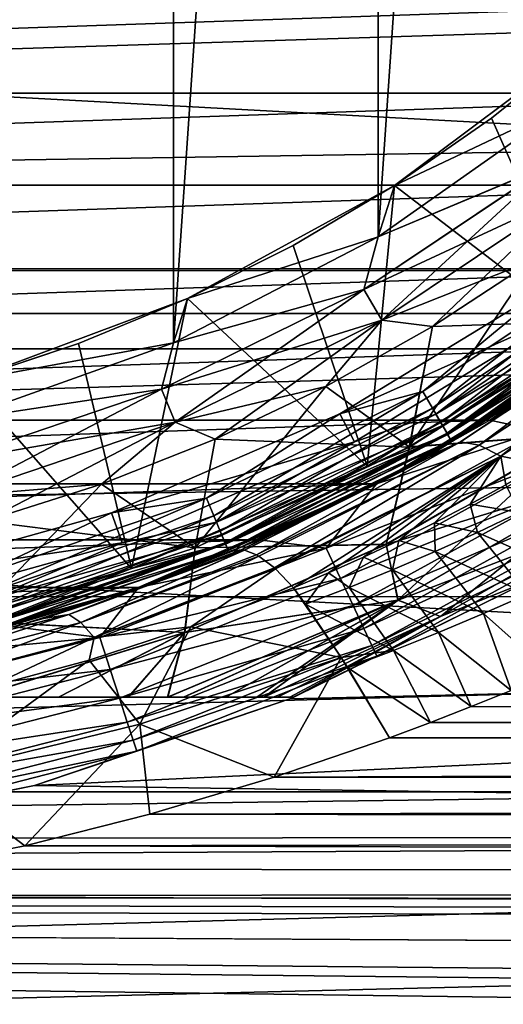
# Model space of a CAD drawing. Header units: metres. Extents: x -139 to 106, y -189 to 40.
# Tile 77 of 256: x -73.23 to -70.18, y -13.94 to -7.72. Entities that reach past the tile are written whole.
import ezdxf

# ---------------------------------------------------------------- set-up
doc = ezdxf.new("R2010")
doc.units = ezdxf.units.M
doc.layers.add('solid_153_ABGANG1_SW0003', color=7, linetype='CONTINUOUS')

msp = doc.modelspace()

# ---------------------------------------------------------------- linework, layer by layer
at = {"layer": 'solid_153_ABGANG1_SW0003'}
for points in [[(-73.627266, 10.250825, 28.537949), (-72.257805, 9.764004, 28.537949), (-73.627258, -10.250823, 28.537949)], [(-72.257805, 9.764004, 28.537949), (-72.257797, -9.764001, 28.537949), (-73.627258, -10.250823, 28.537949)], [(-72.257805, 9.764004, 28.537949), (-70.967674, 9.095349, 28.537949), (-72.257797, -9.764001, 28.537949)], [(-70.967674, 9.095349, 28.537949), (-70.967667, -9.095345, 28.537949), (-72.257797, -9.764001, 28.537949)], [(-70.967674, 9.095349, 28.537949), (-69.780777, 8.257363, 28.537949), (-70.967667, -9.095345, 28.537949)], [(-69.780777, 8.257363, 28.537949), (-69.780769, -8.257359, 28.537949), (-70.967667, -9.095345, 28.537949)], [(-48.0704, -9.579028, -5.962051), (-104.929604, -9.579028, -5.962051), (-105.798637, -6.449028, -5.962051)], [(-47.201366, -6.449028, -5.962051), (-48.0704, -9.579028, -5.962051), (-105.798637, -6.449028, -5.962051)], [(-47.66711, -7.094205, 94.762283), (-116.999969, -7.092096, 94.763084), (-116.999969, -9.294461, 93.771881)], [(-47.66711, -8.209536, 94.300179), (-47.66711, -7.094205, 94.762283), (-116.999969, -9.294461, 93.771881)], [(-85.81076, -7.570321, 28.037949), (-85.272263, -8.188251, 28.037949), (-67.189247, -7.570331, 28.037949)], [(-85.272263, -8.188251, 28.037949), (-67.727753, -8.188261, 28.037949), (-67.189247, -7.570331, 28.037949)], [(-70.863808, -8.77006, 44.537949), (-69.673065, -7.878678, 44.537949), (-70.863762, -8.770034, 45.037949)], [(-69.780785, -8.257372, 44.537949), (-69.673065, -7.878678, 44.537949), (-70.863808, -8.77006, 44.537949)], [(-69.673065, -7.878678, 44.537949), (-70.252617, -8.345709, 45.037949), (-70.863762, -8.770034, 45.037949)], [(-70.252617, -8.345709, 45.037949), (-69.672943, -7.878575, 45.037949), (-69.653618, -9.699132, 46.051201)], [(-69.673065, -7.878678, 44.537949), (-69.672943, -7.878575, 45.037949), (-70.252617, -8.345709, 45.037949)], [(-85.272263, -8.188251, 28.037949), (-84.692863, -8.76795, 28.037949), (-67.727753, -8.188261, 28.037949)], [(-84.692863, -8.76795, 28.037949), (-68.307144, -8.767959, 28.037949), (-67.727753, -8.188261, 28.037949)], [(-47.66711, -9.295583, 93.771294), (-47.66711, -8.209536, 94.300179), (-116.999969, -9.294461, 93.771881)], [(-70.967682, -9.095356, 44.537949), (-69.780785, -8.257372, 44.537949), (-70.863808, -8.77006, 44.537949)], [(-69.874031, -8.635127, 44.509071), (-69.780785, -8.257372, 44.537949), (-70.967682, -9.095356, 44.537949)], [(-69.874176, -8.634941, 28.566771), (-70.967667, -9.095345, 28.537949), (-69.780769, -8.257359, 28.537949)], [(-70.863762, -8.770034, 45.037949), (-70.252617, -8.345709, 45.037949), (-69.653618, -9.699132, 46.051201)], [(-71.057945, -9.425912, 28.566771), (-70.967667, -9.095345, 28.537949), (-69.874176, -8.634941, 28.566771)], [(-71.057945, -9.425912, 28.566771), (-69.874176, -8.634941, 28.566771), (-70.945427, -9.620803, 28.651798)], [(-71.057831, -9.426114, 44.509071), (-69.874031, -8.635127, 44.509071), (-70.967682, -9.095356, 44.537949)], [(-69.737053, -8.813648, 44.423988), (-69.874031, -8.635127, 44.509071), (-71.057831, -9.426114, 44.509071)], [(-69.874176, -8.634941, 28.566771), (-69.737183, -8.813478, 28.651798), (-70.945427, -9.620803, 28.651798)], [(-84.692863, -8.76795, 28.037949), (-84.075172, -9.306814, 28.037949), (-68.307144, -8.767959, 28.037949)], [(-84.075172, -9.306814, 28.037949), (-68.924843, -9.306823, 28.037949), (-68.307144, -8.767959, 28.037949)], [(-72.169289, -9.482908, 44.537949), (-70.863808, -8.77006, 44.537949), (-71.503807, -9.149793, 45.037949)], [(-70.967682, -9.095356, 44.537949), (-70.863808, -8.77006, 44.537949), (-72.169289, -9.482908, 44.537949)], [(-71.503807, -9.149793, 45.037949), (-70.863762, -8.770034, 45.037949), (-71.038086, -10.541042, 46.051201)], [(-70.863808, -8.77006, 44.537949), (-70.863762, -8.770034, 45.037949), (-71.503807, -9.149793, 45.037949)], [(-70.94532, -9.620988, 44.423988), (-69.737053, -8.813648, 44.423988), (-71.057831, -9.426114, 44.509071)], [(-70.863762, -8.770034, 45.037949), (-69.653618, -9.699132, 46.051201), (-71.038086, -10.541042, 46.051201)], [(-70.945427, -9.620803, 28.651798), (-69.737183, -8.813478, 28.651798), (-70.624969, -9.661084, 28.787949)], [(-70.94532, -9.620988, 44.423988), (-69.97937, -9.237635, 44.287949), (-69.737053, -8.813648, 44.423988)], [(-69.737183, -8.813478, 28.651798), (-69.97937, -9.237635, 28.787949), (-70.624969, -9.661084, 28.787949)], [(-72.257813, -9.764009, 44.537949), (-70.967682, -9.095356, 44.537949), (-72.169289, -9.482908, 44.537949)], [(-71.057831, -9.426114, 44.509071), (-70.967682, -9.095356, 44.537949), (-72.257813, -9.764009, 44.537949)], [(-71.057945, -9.425912, 28.566771), (-72.257797, -9.764001, 28.537949), (-70.967667, -9.095345, 28.537949)], [(-72.169403, -9.482962, 45.037949), (-71.503807, -9.149793, 45.037949), (-71.038086, -10.541042, 46.051201)], [(-72.169289, -9.482908, 44.537949), (-71.503807, -9.149793, 45.037949), (-72.169403, -9.482962, 45.037949)], [(-70.94532, -9.620988, 44.423988), (-70.624969, -9.661085, 44.287949), (-69.97937, -9.237635, 44.287949)], [(-69.97937, -9.237635, 28.787949), (-69.510567, -9.620131, 29.398035), (-70.7714, -10.420281, 29.398035)], [(-70.624969, -9.661084, 28.787949), (-69.97937, -9.237635, 28.787949), (-70.7714, -10.420281, 29.398035)], [(-69.420769, -9.225829, 47.054852), (-70.685547, -10.070926, 47.054852), (-69.868019, -9.395041, 47.037949)], [(-70.625168, -10.175504, 47.10474), (-70.685547, -10.070926, 47.054852), (-69.420769, -9.225829, 47.054852)], [(-70.625168, -10.175504, 47.10474), (-69.420769, -9.225829, 47.054852), (-69.34726, -9.321631, 47.10474)], [(-69.97937, -9.237635, 44.287949), (-70.624969, -9.661085, 44.287949), (-69.509628, -9.621423, 43.675884)], [(-47.66711, -9.295583, 93.771294), (-116.999969, -9.294461, 93.771881), (-116.999969, -11.361292, 92.522438)], [(-47.66711, -10.349087, 93.176979), (-47.66711, -9.295583, 93.771294), (-116.999969, -11.361292, 92.522438)], [(-84.075172, -9.306814, 28.037949), (-83.42218, -9.802214, 28.037949), (-68.924843, -9.306823, 28.037949)], [(-83.42218, -9.802214, 28.037949), (-69.577827, -9.802221, 28.037949), (-68.924843, -9.306823, 28.037949)], [(-70.625168, -10.175504, 47.10474), (-69.34726, -9.321631, 47.10474), (-70.573318, -10.265318, 47.184212)], [(-70.603783, -10.212549, 47.023354), (-69.32122, -9.355569, 47.023354), (-69.752892, -9.558583, 47.037949)], [(-69.270241, -9.422009, 46.980766), (-69.32122, -9.355569, 47.023354), (-70.603783, -10.212549, 47.023354)], [(-69.34726, -9.321631, 47.10474), (-69.284126, -9.40391, 47.184212), (-70.573318, -10.265318, 47.184212)], [(-72.334831, -10.055602, 28.566771), (-72.257797, -9.764001, 28.537949), (-71.057945, -9.425912, 28.566771)], [(-72.334831, -10.055602, 28.566771), (-71.057945, -9.425912, 28.566771), (-72.248711, -10.263514, 28.651798)], [(-72.334747, -10.055819, 44.509071), (-71.057831, -9.426114, 44.509071), (-72.257813, -9.764009, 44.537949)], [(-70.94532, -9.620988, 44.423988), (-71.057831, -9.426114, 44.509071), (-72.334747, -10.055819, 44.509071)], [(-71.057945, -9.425912, 28.566771), (-70.945427, -9.620803, 28.651798), (-72.248711, -10.263514, 28.651798)], [(-70.685547, -10.070926, 47.054852), (-71.209076, -10.210586, 47.037949), (-69.868019, -9.395041, 47.037949)], [(-69.752892, -9.558583, 47.037949), (-69.868019, -9.395041, 47.037949), (-71.209076, -10.210586, 47.037949)], [(-69.270241, -9.422009, 46.980766), (-70.603783, -10.212549, 47.023354), (-70.561905, -10.285076, 46.980766)], [(-70.573318, -10.265318, 47.184212), (-69.284126, -9.40391, 47.184212), (-70.533524, -10.334235, 47.287834)], [(-69.270241, -9.422009, 46.980766), (-70.561905, -10.285076, 46.980766), (-69.229774, -9.474741, 46.91436)], [(-69.284126, -9.40391, 47.184212), (-69.23568, -9.467044, 47.287834), (-70.533524, -10.334235, 47.287834)], [(-73.562927, -10.002711, 44.537949), (-72.169289, -9.482908, 44.537949), (-72.856697, -9.767651, 45.037949)], [(-72.257813, -9.764009, 44.537949), (-72.169289, -9.482908, 44.537949), (-73.562927, -10.002711, 44.537949)], [(-72.169289, -9.482908, 44.537949), (-72.169403, -9.482962, 45.037949), (-72.856697, -9.767651, 45.037949)], [(-72.856697, -9.767651, 45.037949), (-72.169403, -9.482962, 45.037949), (-72.524292, -11.186593, 46.051201)], [(-72.169403, -9.482962, 45.037949), (-71.038086, -10.541042, 46.051201), (-72.524292, -11.186593, 46.051201)], [(-70.561905, -10.285076, 46.980766), (-70.528679, -10.342638, 46.91436), (-69.229774, -9.474741, 46.91436)], [(-70.533524, -10.334235, 47.287834), (-69.23568, -9.467044, 47.287834), (-70.508522, -10.37755, 47.408539)], [(-69.231003, -9.473145, 46.117798), (-70.507599, -10.379144, 46.202675), (-70.529678, -10.340895, 46.117798)], [(-69.231003, -9.473145, 46.117798), (-70.529678, -10.340895, 46.117798), (-69.653618, -9.699132, 46.051201)], [(-69.229774, -9.474741, 46.91436), (-70.528679, -10.342638, 46.91436), (-69.203804, -9.508592, 46.830654)], [(-69.23568, -9.467044, 47.287834), (-69.205231, -9.506723, 47.408539), (-70.508522, -10.37755, 47.408539)], [(-69.231003, -9.473145, 46.117798), (-69.204117, -9.508183, 46.202675), (-70.507599, -10.379144, 46.202675)], [(-71.117287, -10.388283, 47.037949), (-69.752892, -9.558583, 47.037949), (-71.209076, -10.210586, 47.037949)], [(-70.603783, -10.212549, 47.023354), (-69.752892, -9.558583, 47.037949), (-71.117287, -10.388283, 47.037949)], [(-70.528679, -10.342638, 46.91436), (-70.507339, -10.379589, 46.830654), (-69.203804, -9.508592, 46.830654)], [(-70.508522, -10.37755, 47.408539), (-69.205231, -9.506723, 47.408539), (-69.579834, -9.803637, 47.537949)], [(-70.507599, -10.379144, 46.202675), (-69.204117, -9.508183, 46.202675), (-69.579842, -9.803645, 46.296947)], [(-69.203804, -9.508592, 46.830654), (-70.507339, -10.379589, 46.830654), (-69.579842, -9.803645, 46.737949)], [(-69.179825, -9.548924, 57.483654), (-70.449364, -10.388165, 58.04327), (-69.688507, -9.879451, 57.405025)], [(-70.331329, -10.409579, 58.310101), (-70.449364, -10.388165, 58.04327), (-69.179825, -9.548924, 57.483654)], [(-69.048988, -9.559631, 57.745102), (-70.331329, -10.409579, 58.310101), (-69.179825, -9.548924, 57.483654)], [(-69.048988, -9.559631, 57.745102), (-70.193588, -10.479445, 58.555332), (-70.331329, -10.409579, 58.310101)], [(-69.048988, -9.559631, 57.745102), (-68.893761, -9.615811, 57.983303), (-70.193588, -10.479445, 58.555332)], [(-49.272755, -12.596712, -5.962051), (-103.727242, -12.596712, -5.962051), (-104.929604, -9.579028, -5.962051)], [(-48.0704, -9.579028, -5.962051), (-49.272755, -12.596712, -5.962051), (-104.929604, -9.579028, -5.962051)], [(-72.248634, -10.26371, 44.423988), (-70.94532, -9.620988, 44.423988), (-72.334747, -10.055819, 44.509071)], [(-72.248711, -10.263514, 28.651798), (-70.945427, -9.620803, 28.651798), (-71.995209, -10.371083, 28.787949)], [(-72.248634, -10.26371, 44.423988), (-71.297966, -10.039489, 44.287949), (-70.94532, -9.620988, 44.423988)], [(-70.945427, -9.620803, 28.651798), (-71.297966, -10.039489, 28.787949), (-71.995209, -10.371083, 28.787949)], [(-70.945427, -9.620803, 28.651798), (-70.624969, -9.661084, 28.787949), (-71.297966, -10.039489, 28.787949)], [(-70.94532, -9.620988, 44.423988), (-71.297966, -10.039489, 44.287949), (-70.624969, -9.661085, 44.287949)], [(-70.7714, -10.420281, 29.398035), (-69.510567, -9.620131, 29.398035), (-69.71669, -10.339151, 30.100658)], [(-69.717255, -10.341004, 42.973019), (-69.509628, -9.621423, 43.675884), (-70.77063, -10.421681, 43.675884)], [(-70.624969, -9.661085, 44.287949), (-70.77063, -10.421681, 43.675884), (-69.509628, -9.621423, 43.675884)], [(-70.193588, -10.479445, 58.555332), (-68.893761, -9.615811, 57.983303), (-69.938789, -10.528948, 58.723503)], [(-71.297966, -10.039489, 28.787949), (-70.624969, -9.661084, 28.787949), (-70.7714, -10.420281, 29.398035)], [(-70.624969, -9.661085, 44.287949), (-71.297966, -10.039489, 44.287949), (-70.77063, -10.421681, 43.675884)], [(-70.529678, -10.340895, 46.117798), (-71.038086, -10.541042, 46.051201), (-69.653618, -9.699132, 46.051201)], [(-83.42218, -9.802214, 28.037949), (-82.736855, -10.251909, 28.037949), (-69.577827, -9.802221, 28.037949)], [(-82.736855, -10.251909, 28.037949), (-70.263153, -10.251916, 28.037949), (-69.577827, -9.802221, 28.037949)], [(-73.627274, -10.250828, 44.537949), (-72.257813, -9.764009, 44.537949), (-73.562927, -10.002711, 44.537949)], [(-72.334747, -10.055819, 44.509071), (-72.257813, -9.764009, 44.537949), (-73.627274, -10.250828, 44.537949)], [(-72.334831, -10.055602, 28.566771), (-73.627258, -10.250823, 28.537949), (-72.257797, -9.764001, 28.537949)], [(-73.56311, -10.002766, 45.037949), (-72.856697, -9.767651, 45.037949), (-72.524292, -11.186593, 46.051201)], [(-73.562927, -10.002711, 44.537949), (-72.856697, -9.767651, 45.037949), (-73.56311, -10.002766, 45.037949)], [(-70.507339, -10.379589, 46.830654), (-70.979225, -10.654627, 46.737949), (-69.579842, -9.803645, 46.737949)], [(-69.579842, -9.803645, 46.296947), (-69.579842, -9.803645, 46.737949), (-70.979225, -10.654627, 46.737949)], [(-70.979225, -10.654627, 46.296947), (-69.579842, -9.803645, 46.296947), (-70.979225, -10.654627, 46.737949)], [(-70.507599, -10.379144, 46.202675), (-69.579842, -9.803645, 46.296947), (-70.979225, -10.654627, 46.296947)], [(-70.979218, -10.65462, 47.537949), (-69.579834, -9.803637, 47.537949), (-70.643997, -10.474121, 57.853294)], [(-70.508522, -10.37755, 47.408539), (-69.579834, -9.803637, 47.537949), (-70.979218, -10.65462, 47.537949)], [(-69.579834, -9.803637, 47.537949), (-69.688507, -9.879451, 57.405025), (-70.643997, -10.474121, 57.853294)], [(-69.951431, -10.318892, 28.013126), (-69.577827, -9.802221, 28.037949), (-70.263153, -10.251916, 28.037949)], [(-70.449364, -10.388165, 58.04327), (-70.643997, -10.474121, 57.853294), (-69.688507, -9.879451, 57.405025)], [(-73.56311, -10.002766, 45.037949), (-72.524292, -11.186593, 46.051201), (-74.084564, -11.623759, 46.051201)], [(-73.682983, -10.513238, 28.566771), (-73.627258, -10.250823, 28.537949), (-72.334831, -10.055602, 28.566771)], [(-73.682983, -10.513238, 28.566771), (-72.334831, -10.055602, 28.566771), (-73.624741, -10.730612, 28.651798)], [(-73.682922, -10.513464, 44.509071), (-72.334747, -10.055819, 44.509071), (-73.627274, -10.250828, 44.537949)], [(-72.248634, -10.26371, 44.423988), (-72.334747, -10.055819, 44.509071), (-73.682922, -10.513464, 44.509071)], [(-72.334831, -10.055602, 28.566771), (-72.248711, -10.263514, 28.651798), (-73.624741, -10.730612, 28.651798)], [(-72.248634, -10.26371, 44.423988), (-71.995209, -10.371084, 44.287949), (-71.297966, -10.039489, 44.287949)], [(-71.297966, -10.039489, 28.787949), (-70.7714, -10.420281, 29.398035), (-72.122581, -11.056099, 29.398035)], [(-71.995209, -10.371083, 28.787949), (-71.297966, -10.039489, 28.787949), (-72.122581, -11.056099, 29.398035)], [(-71.297966, -10.039489, 44.287949), (-71.995209, -10.371084, 44.287949), (-70.77063, -10.421681, 43.675884)], [(-70.685547, -10.070926, 47.054852), (-72.049812, -10.743706, 47.054852), (-71.209076, -10.210586, 47.037949)], [(-72.003601, -10.85527, 47.10474), (-72.049812, -10.743706, 47.054852), (-70.685547, -10.070926, 47.054852)], [(-72.003601, -10.85527, 47.10474), (-70.685547, -10.070926, 47.054852), (-70.625168, -10.175504, 47.10474)], [(-72.003601, -10.85527, 47.10474), (-70.625168, -10.175504, 47.10474), (-71.963913, -10.951084, 47.184212)], [(-70.625168, -10.175504, 47.10474), (-70.573318, -10.265318, 47.184212), (-71.963913, -10.951084, 47.184212)], [(-72.049812, -10.743706, 47.054852), (-72.648712, -10.835939, 47.037949), (-71.209076, -10.210586, 47.037949)], [(-71.117287, -10.388283, 47.037949), (-71.209076, -10.210586, 47.037949), (-72.648712, -10.835939, 47.037949)], [(-71.987228, -10.894791, 47.023354), (-70.603783, -10.212549, 47.023354), (-71.117287, -10.388283, 47.037949)], [(-70.561905, -10.285076, 46.980766), (-70.603783, -10.212549, 47.023354), (-71.987228, -10.894791, 47.023354)], [(-82.736855, -10.251909, 28.037949), (-82.022484, -10.653737, 28.037949), (-70.263153, -10.251916, 28.037949)], [(-82.022484, -10.653737, 28.037949), (-70.977524, -10.653743, 28.037949), (-70.263153, -10.251916, 28.037949)], [(-73.624687, -10.730818, 44.423988), (-72.248634, -10.26371, 44.423988), (-73.682922, -10.513464, 44.509071)], [(-73.624741, -10.730612, 28.651798), (-72.248711, -10.263514, 28.651798), (-73.449364, -10.887889, 28.787949)], [(-73.624687, -10.730818, 44.423988), (-72.713455, -10.654325, 44.287949), (-72.248634, -10.26371, 44.423988)], [(-72.248711, -10.263514, 28.651798), (-72.713455, -10.654324, 28.787949), (-73.449364, -10.887889, 28.787949)], [(-72.248711, -10.263514, 28.651798), (-71.995209, -10.371083, 28.787949), (-72.713455, -10.654324, 28.787949)], [(-72.248634, -10.26371, 44.423988), (-72.713455, -10.654325, 44.287949), (-71.995209, -10.371084, 44.287949)], [(-70.561905, -10.285076, 46.980766), (-71.987228, -10.894791, 47.023354), (-71.955185, -10.972162, 46.980766)], [(-71.963913, -10.951084, 47.184212), (-70.573318, -10.265318, 47.184212), (-71.933456, -11.024606, 47.287834)], [(-70.561905, -10.285076, 46.980766), (-71.955185, -10.972162, 46.980766), (-70.528679, -10.342638, 46.91436)], [(-70.573318, -10.265318, 47.184212), (-70.533524, -10.334235, 47.287834), (-71.933456, -11.024606, 47.287834)], [(-69.951431, -10.318892, 28.013126), (-70.263153, -10.251916, 28.037949), (-70.977524, -10.653743, 28.037949)], [(-47.66711, -11.366237, 92.519028), (-47.66711, -10.349087, 93.176979), (-116.999969, -11.361292, 92.522438)], [(-72.713455, -10.654324, 28.787949), (-71.995209, -10.371083, 28.787949), (-72.122581, -11.056099, 29.398035)], [(-71.995209, -10.371084, 44.287949), (-72.713455, -10.654325, 44.287949), (-72.121994, -11.057584, 43.675884)], [(-71.995209, -10.371084, 44.287949), (-72.121994, -11.057584, 43.675884), (-70.77063, -10.421681, 43.675884)], [(-71.955185, -10.972162, 46.980766), (-71.929749, -11.033569, 46.91436), (-70.528679, -10.342638, 46.91436)], [(-71.933456, -11.024606, 47.287834), (-70.533524, -10.334235, 47.287834), (-71.914322, -11.070814, 47.408539)], [(-70.529678, -10.340895, 46.117798), (-71.913612, -11.072515, 46.202675), (-71.930519, -11.03171, 46.117798)], [(-70.529678, -10.340895, 46.117798), (-71.930519, -11.03171, 46.117798), (-71.038086, -10.541042, 46.051201)], [(-70.528679, -10.342638, 46.91436), (-71.929749, -11.033569, 46.91436), (-70.507339, -10.379589, 46.830654)], [(-70.533524, -10.334235, 47.287834), (-70.508522, -10.37755, 47.408539), (-71.914322, -11.070814, 47.408539)], [(-70.529678, -10.340895, 46.117798), (-70.507599, -10.379144, 46.202675), (-71.913612, -11.072515, 46.202675)], [(-69.951431, -10.318892, 28.013126), (-70.977524, -10.653743, 28.037949), (-71.296371, -11.058278, 28.013126)], [(-69.951431, -10.318892, 28.013126), (-71.296371, -11.058278, 28.013126), (-69.838028, -10.497592, 27.939308)], [(-70.917953, -11.03413, 30.100658), (-69.71669, -10.339151, 30.100658), (-70.843628, -11.387322, 30.873369)], [(-70.7714, -10.420281, 29.398035), (-69.71669, -10.339151, 30.100658), (-70.917953, -11.03413, 30.100658)], [(-70.917023, -11.035048, 42.973019), (-69.717255, -10.341004, 42.973019), (-70.77063, -10.421681, 43.675884)], [(-69.469299, -10.595116, 42.20013), (-69.717255, -10.341004, 42.973019), (-70.917023, -11.035048, 42.973019)], [(-69.71669, -10.339151, 30.100658), (-69.469238, -10.594059, 30.873369), (-70.843628, -11.387322, 30.873369)], [(-72.581985, -11.02448, 47.037949), (-71.117287, -10.388283, 47.037949), (-72.648712, -10.835939, 47.037949)], [(-71.987228, -10.894791, 47.023354), (-71.117287, -10.388283, 47.037949), (-72.581985, -11.02448, 47.037949)], [(-72.122581, -11.056099, 29.398035), (-70.7714, -10.420281, 29.398035), (-70.917953, -11.03413, 30.100658)], [(-70.917023, -11.035048, 42.973019), (-70.77063, -10.421681, 43.675884), (-72.121994, -11.057584, 43.675884)], [(-71.929749, -11.033569, 46.91436), (-71.913414, -11.072989, 46.830654), (-70.507339, -10.379589, 46.830654)], [(-71.914322, -11.070814, 47.408539), (-70.508522, -10.37755, 47.408539), (-70.979218, -10.65462, 47.537949)], [(-71.913612, -11.072515, 46.202675), (-70.507599, -10.379144, 46.202675), (-70.979225, -10.654627, 46.296947)], [(-70.507339, -10.379589, 46.830654), (-71.913414, -11.072989, 46.830654), (-70.979225, -10.654627, 46.737949)], [(-70.449364, -10.388165, 58.04327), (-71.811836, -11.071476, 58.591675), (-71.831856, -11.069045, 58.529854)], [(-70.449364, -10.388165, 58.04327), (-71.831856, -11.069045, 58.529854), (-70.643997, -10.474121, 57.853294)], [(-70.449364, -10.388165, 58.04327), (-71.810951, -11.071638, 58.594315), (-71.811836, -11.071476, 58.591675)], [(-70.449364, -10.388165, 58.04327), (-71.734581, -11.1005, 58.803593), (-71.810951, -11.071638, 58.594315)], [(-70.331329, -10.409579, 58.310101), (-71.734581, -11.1005, 58.803593), (-70.449364, -10.388165, 58.04327)], [(-70.331329, -10.409579, 58.310101), (-71.719765, -11.108973, 58.840302), (-71.734581, -11.1005, 58.803593)], [(-70.331329, -10.409579, 58.310101), (-71.622231, -11.182707, 59.057632), (-71.719765, -11.108973, 58.840302)], [(-70.331329, -10.409579, 58.310101), (-70.193588, -10.479445, 58.555332), (-71.622231, -11.182707, 59.057632)], [(-70.643997, -10.474121, 57.853294), (-71.831856, -11.069045, 58.529854), (-71.886597, -11.077747, 58.340023)], [(-70.979218, -10.65462, 47.537949), (-70.643997, -10.474121, 57.853294), (-71.886597, -11.077747, 58.340023)], [(-70.193588, -10.479445, 58.555332), (-71.614624, -11.18961, 59.073017), (-71.622231, -11.182707, 59.057632)], [(-70.193588, -10.479445, 58.555332), (-71.501686, -11.308702, 59.278996), (-71.614624, -11.18961, 59.073017)], [(-70.193588, -10.479445, 58.555332), (-71.282013, -11.215078, 59.21069), (-71.501686, -11.308702, 59.278996)], [(-71.296371, -11.058278, 28.013126), (-71.206253, -11.249783, 27.939308), (-69.838028, -10.497592, 27.939308)], [(-70.193588, -10.479445, 58.555332), (-71.060501, -11.115819, 59.138451), (-71.282013, -11.215078, 59.21069)], [(-69.838028, -10.497592, 27.939308), (-71.206253, -11.249783, 27.939308), (-69.736275, -10.657921, 27.8202)], [(-70.193588, -10.479445, 58.555332), (-70.837456, -11.010557, 59.062435), (-71.060501, -11.115819, 59.138451)], [(-70.193588, -10.479445, 58.555332), (-70.61322, -10.89918, 58.982708), (-70.837456, -11.010557, 59.062435)], [(-70.193588, -10.479445, 58.555332), (-70.388496, -10.78185, 58.899582), (-70.61322, -10.89918, 58.982708)], [(-70.193588, -10.479445, 58.555332), (-70.16349, -10.658371, 58.813053), (-70.388496, -10.78185, 58.899582)], [(-70.193588, -10.479445, 58.555332), (-69.938789, -10.528948, 58.723503), (-70.16349, -10.658371, 58.813053)], [(-71.930519, -11.03171, 46.117798), (-72.524292, -11.186593, 46.051201), (-71.038086, -10.541042, 46.051201)], [(-70.842392, -11.387653, 42.20013), (-69.469299, -10.595116, 42.20013), (-70.917023, -11.035048, 42.973019)], [(-70.843628, -11.387322, 30.873369), (-69.469238, -10.594059, 30.873369), (-70.575035, -11.490627, 31.693947)], [(-69.509155, -10.87561, 41.379444), (-69.469299, -10.595116, 42.20013), (-70.842392, -11.387653, 42.20013)], [(-69.469238, -10.594059, 30.873369), (-69.509048, -10.875031, 31.693947), (-70.575035, -11.490627, 31.693947)], [(-82.022484, -10.653737, 28.037949), (-81.282303, -11.005888, 28.037949), (-70.977524, -10.653743, 28.037949)], [(-81.282303, -11.005888, 28.037949), (-71.717705, -11.005893, 28.037949), (-70.977524, -10.653743, 28.037949)], [(-73.624687, -10.730818, 44.423988), (-73.449364, -10.887889, 44.287949), (-72.713455, -10.654325, 44.287949)], [(-72.713455, -10.654324, 28.787949), (-72.122581, -11.056099, 29.398035), (-73.542793, -11.517554, 29.398035)], [(-73.449364, -10.887889, 28.787949), (-72.713455, -10.654324, 28.787949), (-73.542793, -11.517554, 29.398035)], [(-72.713455, -10.654325, 44.287949), (-73.449364, -10.887889, 44.287949), (-72.121994, -11.057584, 43.675884)], [(-71.913414, -11.072989, 46.830654), (-72.481453, -11.307135, 46.737949), (-70.979225, -10.654627, 46.737949)], [(-70.979225, -10.654627, 46.296947), (-70.979225, -10.654627, 46.737949), (-72.481453, -11.307135, 46.737949)], [(-72.481453, -11.307135, 46.296947), (-70.979225, -10.654627, 46.296947), (-72.481453, -11.307135, 46.737949)], [(-71.913612, -11.072515, 46.202675), (-70.979225, -10.654627, 46.296947), (-72.481453, -11.307135, 46.296947)], [(-72.481438, -11.30713, 47.537949), (-70.979218, -10.65462, 47.537949), (-71.886597, -11.077747, 58.340023)], [(-71.914322, -11.070814, 47.408539), (-70.979218, -10.65462, 47.537949), (-72.481438, -11.30713, 47.537949)], [(-71.296371, -11.058278, 28.013126), (-70.977524, -10.653743, 28.037949), (-71.717705, -11.005893, 28.037949)], [(-71.206253, -11.249783, 27.939308), (-71.125404, -11.421598, 27.8202), (-69.736275, -10.657921, 27.8202)], [(-69.736275, -10.657921, 27.8202), (-71.125404, -11.421598, 27.8202), (-69.651299, -10.791821, 27.661791)], [(-70.078865, -10.834026, 59.029476), (-70.388496, -10.78185, 58.899582), (-70.16349, -10.658371, 58.813053)], [(-72.049812, -10.743706, 47.054852), (-73.490219, -11.232658, 47.054852), (-72.648712, -10.835939, 47.037949)], [(-73.458961, -11.349299, 47.10474), (-73.490219, -11.232658, 47.054852), (-72.049812, -10.743706, 47.054852)], [(-73.458961, -11.349299, 47.10474), (-72.049812, -10.743706, 47.054852), (-72.003601, -10.85527, 47.10474)], [(-71.125404, -11.421598, 27.8202), (-71.057877, -11.565094, 27.661791), (-69.651299, -10.791821, 27.661791)], [(-69.651299, -10.791821, 27.661791), (-71.057877, -11.565094, 27.661791), (-69.587364, -10.892566, 27.472034)], [(-70.342087, -10.959708, 59.111671), (-70.61322, -10.89918, 58.982708), (-70.388496, -10.78185, 58.899582)], [(-70.078865, -10.834026, 59.029476), (-70.342087, -10.959708, 59.111671), (-70.388496, -10.78185, 58.899582)], [(-73.490219, -11.232658, 47.054852), (-74.160118, -11.259438, 47.037949), (-72.648712, -10.835939, 47.037949)], [(-72.581985, -11.02448, 47.037949), (-72.648712, -10.835939, 47.037949), (-74.160118, -11.259438, 47.037949)], [(-73.458961, -11.349299, 47.10474), (-72.003601, -10.85527, 47.10474), (-73.432121, -11.449474, 47.184212)], [(-72.003601, -10.85527, 47.10474), (-71.963913, -10.951084, 47.184212), (-73.432121, -11.449474, 47.184212)], [(-69.749763, -11.219841, 59.451279), (-70.342087, -10.959708, 59.111671), (-70.078865, -10.834026, 59.029476)], [(-73.449364, -10.887889, 44.287949), (-73.542397, -11.519101, 43.675884), (-72.121994, -11.057584, 43.675884)], [(-73.447891, -11.390618, 47.023354), (-71.987228, -10.894791, 47.023354), (-72.581985, -11.02448, 47.037949)], [(-71.955185, -10.972162, 46.980766), (-71.987228, -10.894791, 47.023354), (-73.447891, -11.390618, 47.023354)], [(-71.057877, -11.565094, 27.661791), (-71.007072, -11.673058, 27.472034), (-69.587364, -10.892566, 27.472034)], [(-69.587364, -10.892566, 27.472034), (-71.007072, -11.673058, 27.472034), (-69.547684, -10.955094, 27.260469)], [(-70.574585, -11.490875, 41.379444), (-69.509155, -10.87561, 41.379444), (-70.842392, -11.387653, 42.20013)], [(-70.608543, -11.080554, 59.191875), (-70.837456, -11.010557, 59.062435), (-70.61322, -10.89918, 58.982708)], [(-70.342087, -10.959708, 59.111671), (-70.608543, -11.080554, 59.191875), (-70.61322, -10.89918, 58.982708)], [(-70.575035, -11.490627, 31.693947), (-69.509048, -10.875031, 31.693947), (-70, -11.25833, 32.537949)], [(-70, -11.25833, 40.537949), (-69.509155, -10.87561, 41.379444), (-70.574585, -11.490875, 41.379444)], [(-71.955185, -10.972162, 46.980766), (-73.447891, -11.390618, 47.023354), (-73.426216, -11.471512, 46.980766)], [(-73.432121, -11.449474, 47.184212), (-71.963913, -10.951084, 47.184212), (-73.41153, -11.526342, 47.287834)], [(-71.955185, -10.972162, 46.980766), (-73.426216, -11.471512, 46.980766), (-71.929749, -11.033569, 46.91436)], [(-71.963913, -10.951084, 47.184212), (-71.933456, -11.024606, 47.287834), (-73.41153, -11.526342, 47.287834)], [(-71.007072, -11.673058, 27.472034), (-70.975548, -11.740066, 27.260469), (-69.547684, -10.955094, 27.260469)], [(-69.547684, -10.955094, 27.260469), (-70.975548, -11.740066, 27.260469), (-70.000008, -11.258335, 27.037949)], [(-70.025208, -11.348251, 59.539101), (-70.608543, -11.080554, 59.191875), (-70.342087, -10.959708, 59.111671)], [(-69.749763, -11.219841, 59.451279), (-70.025208, -11.348251, 59.539101), (-70.342087, -10.959708, 59.111671)], [(-81.282303, -11.005888, 28.037949), (-80.519852, -11.306668, 28.037949), (-71.717705, -11.005893, 28.037949)], [(-80.519852, -11.306668, 28.037949), (-72.480156, -11.306673, 28.037949), (-71.717705, -11.005893, 28.037949)], [(-74.11969, -11.455309, 47.037949), (-72.581985, -11.02448, 47.037949), (-74.160118, -11.259438, 47.037949)], [(-73.447891, -11.390618, 47.023354), (-72.581985, -11.02448, 47.037949), (-74.11969, -11.455309, 47.037949)], [(-73.542793, -11.517554, 29.398035), (-72.122581, -11.056099, 29.398035), (-72.189514, -11.590127, 30.100658)], [(-72.186913, -11.59048, 42.973019), (-72.121994, -11.057584, 43.675884), (-73.542397, -11.519101, 43.675884)], [(-73.426216, -11.471512, 46.980766), (-73.409012, -11.535714, 46.91436), (-71.929749, -11.033569, 46.91436)], [(-73.41153, -11.526342, 47.287834), (-71.933456, -11.024606, 47.287834), (-73.398582, -11.574654, 47.408539)], [(-71.930519, -11.03171, 46.117798), (-73.398102, -11.57643, 46.202675), (-73.409538, -11.53377, 46.117798)], [(-71.930519, -11.03171, 46.117798), (-73.409538, -11.53377, 46.117798), (-72.524292, -11.186593, 46.051201)], [(-71.929749, -11.033569, 46.91436), (-73.409012, -11.535714, 46.91436), (-71.913414, -11.072989, 46.830654)], [(-71.933456, -11.024606, 47.287834), (-71.914322, -11.070814, 47.408539), (-73.398582, -11.574654, 47.408539)], [(-71.930519, -11.03171, 46.117798), (-71.913612, -11.072515, 46.202675), (-73.398102, -11.57643, 46.202675)], [(-71.296371, -11.058278, 28.013126), (-72.480156, -11.306673, 28.037949), (-72.723373, -11.623268, 28.013126)], [(-71.296371, -11.058278, 28.013126), (-72.723373, -11.623268, 28.013126), (-71.206253, -11.249783, 27.939308)], [(-71.296371, -11.058278, 28.013126), (-71.717705, -11.005893, 28.037949), (-72.480156, -11.306673, 28.037949)], [(-72.189514, -11.590127, 30.100658), (-70.917953, -11.03413, 30.100658), (-70.843628, -11.387322, 30.873369)], [(-72.122581, -11.056099, 29.398035), (-70.917953, -11.03413, 30.100658), (-72.189514, -11.590127, 30.100658)], [(-72.186913, -11.59048, 42.973019), (-70.917023, -11.035048, 42.973019), (-72.121994, -11.057584, 43.675884)], [(-70.842392, -11.387653, 42.20013), (-70.917023, -11.035048, 42.973019), (-72.186913, -11.59048, 42.973019)], [(-70.878113, -11.196519, 59.26992), (-71.060501, -11.115819, 59.138451), (-70.837456, -11.010557, 59.062435)], [(-70.608543, -11.080554, 59.191875), (-70.878113, -11.196519, 59.26992), (-70.837456, -11.010557, 59.062435)], [(-73.409012, -11.535714, 46.91436), (-73.397972, -11.576927, 46.830654), (-71.913414, -11.072989, 46.830654)], [(-73.398582, -11.574654, 47.408539), (-71.914322, -11.070814, 47.408539), (-72.481438, -11.30713, 47.537949)], [(-73.398102, -11.57643, 46.202675), (-71.913612, -11.072515, 46.202675), (-72.481453, -11.307135, 46.296947)], [(-71.913414, -11.072989, 46.830654), (-73.397972, -11.576927, 46.830654), (-72.481453, -11.307135, 46.737949)], [(-71.831856, -11.069045, 58.529854), (-72.919189, -11.477491, 58.930748), (-71.886597, -11.077747, 58.340023)], [(-71.831856, -11.069045, 58.529854), (-71.811836, -11.071476, 58.591675), (-72.919189, -11.477491, 58.930748)], [(-72.843979, -11.527724, 59.182793), (-72.919189, -11.477491, 58.930748), (-71.811836, -11.071476, 58.591675)], [(-72.919189, -11.477491, 58.930748), (-72.486176, -11.308811, 58.534328), (-71.886597, -11.077747, 58.340023)], [(-72.843979, -11.527724, 59.182793), (-71.811836, -11.071476, 58.591675), (-71.810951, -11.071638, 58.594315)], [(-71.734581, -11.1005, 58.803593), (-72.843979, -11.527724, 59.182793), (-71.810951, -11.071638, 58.594315)], [(-71.734581, -11.1005, 58.803593), (-71.719765, -11.108973, 58.840302), (-72.843979, -11.527724, 59.182793)], [(-71.719765, -11.108973, 58.840302), (-72.759132, -11.621902, 59.418678), (-72.843979, -11.527724, 59.182793)], [(-71.622231, -11.182707, 59.057632), (-72.759132, -11.621902, 59.418678), (-71.719765, -11.108973, 58.840302)], [(-72.481438, -11.30713, 47.537949), (-71.886597, -11.077747, 58.340023), (-72.486176, -11.308811, 58.534328)], [(-71.150642, -11.307559, 59.345627), (-71.282013, -11.215078, 59.21069), (-71.060501, -11.115819, 59.138451)], [(-70.878113, -11.196519, 59.26992), (-71.150642, -11.307559, 59.345627), (-71.060501, -11.115819, 59.138451)], [(-70.304062, -11.471857, 59.625008), (-70.878113, -11.196519, 59.26992), (-70.608543, -11.080554, 59.191875)], [(-70.025208, -11.348251, 59.539101), (-70.304062, -11.471857, 59.625008), (-70.608543, -11.080554, 59.191875)], [(-73.409538, -11.53377, 46.117798), (-74.084564, -11.623759, 46.051201), (-72.524292, -11.186593, 46.051201)], [(-71.622231, -11.182707, 59.057632), (-71.614624, -11.18961, 59.073017), (-72.759132, -11.621902, 59.418678)], [(-72.759132, -11.621902, 59.418678), (-71.614624, -11.18961, 59.073017), (-72.149139, -11.5562, 59.463303)], [(-71.614624, -11.18961, 59.073017), (-71.501686, -11.308702, 59.278996), (-72.149139, -11.5562, 59.463303)], [(-71.282013, -11.215078, 59.21069), (-71.426636, -11.412756, 59.417702), (-71.501686, -11.308702, 59.278996)], [(-71.150642, -11.307559, 59.345627), (-71.426636, -11.412756, 59.417702), (-71.282013, -11.215078, 59.21069)], [(-70.586189, -11.590631, 59.708836), (-71.150642, -11.307559, 59.345627), (-70.878113, -11.196519, 59.26992)], [(-70.304062, -11.471857, 59.625008), (-70.586189, -11.590631, 59.708836), (-70.878113, -11.196519, 59.26992)], [(-80.519852, -11.306668, 28.037949), (-79.738609, -11.554714, 28.037949), (-72.480156, -11.306673, 28.037949)], [(-79.738609, -11.554714, 28.037949), (-73.261406, -11.554718, 28.037949), (-72.480156, -11.306673, 28.037949)], [(-72.723373, -11.623268, 28.013126), (-72.480156, -11.306673, 28.037949), (-73.261406, -11.554718, 28.037949)], [(-72.723373, -11.623268, 28.013126), (-72.657967, -11.824557, 27.939308), (-71.206253, -11.249783, 27.939308)], [(-71.206253, -11.249783, 27.939308), (-72.657967, -11.824557, 27.939308), (-71.125404, -11.421598, 27.8202)], [(-70.975548, -11.740066, 27.260469), (-71.525124, -12.010437, 27.037949), (-70.000008, -11.258335, 27.037949)], [(-70.000015, -11.258336, 5.037949), (-70.000008, -11.258335, 27.037949), (-71.525124, -12.010437, 27.037949)], [(-70.000015, -11.258336, 5.037949), (-71.525124, -12.010437, 27.037949), (-71.525124, -12.010437, 5.037949)], [(-70.000015, -11.258336, 5.037949), (-71.525124, -12.010437, 5.037949), (-51.537605, -11.538148, 5.037949)], [(-70.575035, -11.490627, 31.693947), (-70, -11.25833, 32.537949), (-71.5, -12, 32.537949)], [(-71.5, -12, 40.537949), (-71.5, -12, 32.537949), (-70, -11.25833, 32.537949)], [(-71.5, -12, 40.537949), (-70, -11.25833, 32.537949), (-70, -11.25833, 40.537949)], [(-71.5, -12, 40.537949), (-70, -11.25833, 40.537949), (-70.574585, -11.490875, 41.379444)], [(-47.66711, -11.366237, 92.519028), (-116.999969, -11.361292, 92.522438), (-116.999969, -13.262449, 91.032974)], [(-47.66711, -12.34132, 91.800987), (-47.66711, -11.366237, 92.519028), (-116.999969, -13.262449, 91.032974)], [(-73.397972, -11.576927, 46.830654), (-74.058533, -11.749011, 46.737949), (-72.481453, -11.307135, 46.737949)], [(-72.481453, -11.307135, 46.296947), (-72.481453, -11.307135, 46.737949), (-74.058533, -11.749011, 46.737949)], [(-74.058533, -11.749011, 46.296947), (-72.481453, -11.307135, 46.296947), (-74.058533, -11.749011, 46.737949)], [(-73.398102, -11.57643, 46.202675), (-72.481453, -11.307135, 46.296947), (-74.058533, -11.749011, 46.296947)], [(-74.058525, -11.749008, 47.537949), (-72.481438, -11.30713, 47.537949), (-73.662125, -11.659609, 58.84005)], [(-73.398582, -11.574654, 47.408539), (-72.481438, -11.30713, 47.537949), (-74.058525, -11.749008, 47.537949)], [(-72.481438, -11.30713, 47.537949), (-73.078171, -11.501786, 58.701), (-73.662125, -11.659609, 58.84005)], [(-72.481438, -11.30713, 47.537949), (-72.486176, -11.308811, 58.534328), (-73.078171, -11.501786, 58.701)], [(-72.919189, -11.477491, 58.930748), (-73.078171, -11.501786, 58.701), (-72.486176, -11.308811, 58.534328)], [(-71.201118, -11.748319, 59.803493), (-72.149139, -11.5562, 59.463303), (-71.501686, -11.308702, 59.278996)], [(-71.426636, -11.412756, 59.417702), (-71.201118, -11.748319, 59.803493), (-71.501686, -11.308702, 59.278996)], [(-70.87146, -11.704543, 59.790424), (-71.426636, -11.412756, 59.417702), (-71.150642, -11.307559, 59.345627)], [(-70.586189, -11.590631, 59.708836), (-70.87146, -11.704543, 59.790424), (-71.150642, -11.307559, 59.345627)], [(-70.025208, -11.348251, 59.539101), (-69.879669, -11.850576, 59.95179), (-70.304062, -11.471857, 59.625008)], [(-72.657967, -11.824557, 27.939308), (-72.599289, -12.005152, 27.8202), (-71.125404, -11.421598, 27.8202)], [(-71.125404, -11.421598, 27.8202), (-72.599289, -12.005152, 27.8202), (-71.057877, -11.565094, 27.661791)], [(-72.194328, -12, 30.973904), (-72.297035, -12, 30.87328), (-70.843628, -11.387322, 30.873369)], [(-72.189514, -11.590127, 30.100658), (-70.843628, -11.387322, 30.873369), (-72.297035, -12, 30.87328)], [(-72.294479, -12, 42.20023), (-70.842392, -11.387653, 42.20013), (-72.186913, -11.59048, 42.973019)], [(-72.194626, -12, 42.102303), (-70.842392, -11.387653, 42.20013), (-72.294479, -12, 42.20023)], [(-71.928619, -12, 41.787895), (-70.842392, -11.387653, 42.20013), (-72.194626, -12, 42.102303)], [(-71.928467, -12, 31.28821), (-72.194328, -12, 30.973904), (-70.843628, -11.387322, 30.873369)], [(-71.928619, -12, 41.787895), (-71.733986, -12, 41.472916), (-70.842392, -11.387653, 42.20013)], [(-71.928467, -12, 31.28821), (-70.843628, -11.387322, 30.873369), (-71.734009, -12, 31.602943)], [(-70.843628, -11.387322, 30.873369), (-71.689484, -12, 31.694281), (-71.734009, -12, 31.602943)], [(-71.733986, -12, 41.472916), (-71.688324, -12, 41.379101), (-70.842392, -11.387653, 42.20013)], [(-70.843628, -11.387322, 30.873369), (-70.575035, -11.490627, 31.693947), (-71.689484, -12, 31.694281)], [(-71.688324, -12, 41.379101), (-70.574585, -11.490875, 41.379444), (-70.842392, -11.387653, 42.20013)], [(-70.87146, -11.704543, 59.790424), (-71.201118, -11.748319, 59.803493), (-71.426636, -11.412756, 59.417702)], [(-72.919189, -11.477491, 58.930748), (-74.079628, -11.776908, 59.190403), (-73.078171, -11.501786, 58.701)], [(-74.026222, -11.837607, 59.445683), (-74.079628, -11.776908, 59.190403), (-72.919189, -11.477491, 58.930748)], [(-72.843979, -11.527724, 59.182793), (-74.026222, -11.837607, 59.445683), (-72.919189, -11.477491, 58.930748)], [(-71.601746, -12, 31.916323), (-71.689484, -12, 31.694281), (-70.575035, -11.490627, 31.693947)], [(-71.601692, -12, 41.159424), (-70.574585, -11.490875, 41.379444), (-71.688324, -12, 41.379101)], [(-71.525093, -12, 32.227776), (-71.601746, -12, 31.916323), (-70.575035, -11.490627, 31.693947)], [(-71.525032, -12, 40.847771), (-70.574585, -11.490875, 41.379444), (-71.601692, -12, 41.159424)], [(-71.525093, -12, 32.227776), (-70.575035, -11.490627, 31.693947), (-71.5, -12, 32.537949)], [(-71.525032, -12, 40.847771), (-71.5, -12, 40.537949), (-70.574585, -11.490875, 41.379444)], [(-70.304062, -11.471857, 59.625008), (-70.128609, -11.956037, 60.029896), (-70.586189, -11.590631, 59.708836)], [(-70.304062, -11.471857, 59.625008), (-69.879669, -11.850576, 59.95179), (-70.128609, -11.956037, 60.029896)], [(-74.079628, -11.776908, 59.190403), (-73.662125, -11.659609, 58.84005), (-73.078171, -11.501786, 58.701)], [(-72.723373, -11.623268, 28.013126), (-73.261406, -11.554718, 28.037949), (-74.057732, -11.748841, 28.037949)], [(-72.843979, -11.527724, 59.182793), (-73.966469, -11.942774, 59.684589), (-74.026222, -11.837607, 59.445683)], [(-72.843979, -11.527724, 59.182793), (-72.759132, -11.621902, 59.418678), (-73.966469, -11.942774, 59.684589)], [(-73.542793, -11.517554, 29.398035), (-72.189514, -11.590127, 30.100658), (-73.51503, -12, 30.100563)], [(-73.510178, -12, 42.97324), (-72.186913, -11.59048, 42.973019), (-73.542397, -11.519101, 43.675884)], [(-73.135361, -12.557036, 5.037949), (-52.199112, -12.873104, 5.037949), (-51.537605, -11.538148, 5.037949)], [(-71.525124, -12.010437, 5.037949), (-73.135361, -12.557036, 5.037949), (-51.537605, -11.538148, 5.037949)], [(-72.983421, -12, 30.368114), (-73.51503, -12, 30.100563), (-72.189514, -11.590127, 30.100658)], [(-72.98407, -12, 42.708164), (-72.186913, -11.59048, 42.973019), (-73.510178, -12, 42.97324)], [(-72.543465, -12, 42.412186), (-72.186913, -11.59048, 42.973019), (-72.98407, -12, 42.708164)], [(-72.983421, -12, 30.368114), (-72.189514, -11.590127, 30.100658), (-72.542999, -12, 30.66408)], [(-72.759132, -11.621902, 59.418678), (-72.149139, -11.5562, 59.463303), (-72.791412, -11.764748, 59.623055)], [(-72.470238, -12.169888, 60.12011), (-72.791412, -11.764748, 59.623055), (-72.149139, -11.5562, 59.463303)], [(-72.599289, -12.005152, 27.8202), (-72.550285, -12.155978, 27.661791), (-71.057877, -11.565094, 27.661791)], [(-71.057877, -11.565094, 27.661791), (-72.550285, -12.155978, 27.661791), (-71.007072, -11.673058, 27.472034)], [(-72.543465, -12, 42.412186), (-72.294479, -12, 42.20023), (-72.186913, -11.59048, 42.973019)], [(-72.189514, -11.590127, 30.100658), (-72.297035, -12, 30.87328), (-72.542999, -12, 30.66408)], [(-71.201118, -11.748319, 59.803493), (-72.470238, -12.169888, 60.12011), (-72.149139, -11.5562, 59.463303)], [(-70.586189, -11.590631, 59.708836), (-70.380974, -12.058547, 60.10685), (-70.87146, -11.704543, 59.790424)], [(-70.586189, -11.590631, 59.708836), (-70.128609, -11.956037, 60.029896), (-70.380974, -12.058547, 60.10685)], [(-72.723373, -11.623268, 28.013126), (-74.057732, -11.748841, 28.037949), (-74.20993, -12.004951, 28.013126)], [(-72.723373, -11.623268, 28.013126), (-74.20993, -12.004951, 28.013126), (-72.657967, -11.824557, 27.939308)], [(-73.966469, -11.942774, 59.684589), (-72.759132, -11.621902, 59.418678), (-73.425598, -11.936017, 59.75724)], [(-72.759132, -11.621902, 59.418678), (-72.791412, -11.764748, 59.623055), (-73.425598, -11.936017, 59.75724)], [(-72.550285, -12.155978, 27.661791), (-72.513412, -12.269458, 27.472034), (-71.007072, -11.673058, 27.472034)], [(-71.007072, -11.673058, 27.472034), (-72.513412, -12.269458, 27.472034), (-70.975548, -11.740066, 27.260469)], [(-72.513412, -12.269458, 27.472034), (-72.490524, -12.33989, 27.260469), (-70.975548, -11.740066, 27.260469)], [(-70.975548, -11.740066, 27.260469), (-72.490524, -12.33989, 27.260469), (-71.525124, -12.010437, 27.037949)], [(-70.87146, -11.704543, 59.790424), (-71.159988, -11.813151, 59.869198), (-71.201118, -11.748319, 59.803493)], [(-70.87146, -11.704543, 59.790424), (-70.636871, -12.158197, 60.182652), (-71.159988, -11.813151, 59.869198)], [(-70.87146, -11.704543, 59.790424), (-70.380974, -12.058547, 60.10685), (-70.636871, -12.158197, 60.182652)], [(-73.782173, -12.491854, 60.375664), (-73.425598, -11.936017, 59.75724), (-72.791412, -11.764748, 59.623055)], [(-72.470238, -12.169888, 60.12011), (-73.782173, -12.491854, 60.375664), (-72.791412, -11.764748, 59.623055)], [(-71.201118, -11.748319, 59.803493), (-71.623642, -12.502853, 60.452564), (-72.470238, -12.169888, 60.12011)], [(-71.201118, -11.748319, 59.803493), (-70.896286, -12.255018, 60.257252), (-71.623642, -12.502853, 60.452564)], [(-71.159988, -11.813151, 59.869198), (-70.896286, -12.255018, 60.257252), (-71.201118, -11.748319, 59.803493)], [(-74.20993, -12.004951, 28.013126), (-74.170273, -12.212851, 27.939308), (-72.657967, -11.824557, 27.939308)], [(-72.657967, -11.824557, 27.939308), (-74.170273, -12.212851, 27.939308), (-72.599289, -12.005152, 27.8202)], [(-71.159988, -11.813151, 59.869198), (-70.636871, -12.158197, 60.182652), (-70.896286, -12.255018, 60.257252)], [(-70.380974, -12.058547, 60.10685), (-70.128609, -11.956037, 60.029896), (-4.110947, -12.276272, 60.273754)], [(-81.5, -12, 32.537949), (-71.5, -12, 32.537949), (-71.5, -12, 40.537949)], [(-81.474968, -12, 32.228138), (-71.5, -12, 32.537949), (-81.5, -12, 32.537949)], [(-81.5, -12, 40.537949), (-71.5, -12, 40.537949), (-71.525032, -12, 40.847771)], [(-81.5, -12, 40.537949), (-81.5, -12, 32.537949), (-71.5, -12, 40.537949)], [(-81.474907, -12, 40.848122), (-81.5, -12, 40.537949), (-71.525032, -12, 40.847771)], [(-81.474968, -12, 32.228138), (-71.525093, -12, 32.227776), (-71.5, -12, 32.537949)], [(-81.474968, -12, 32.228138), (-81.398308, -12, 31.916483), (-71.525093, -12, 32.227776)], [(-81.474907, -12, 40.848122), (-71.525032, -12, 40.847771), (-71.601692, -12, 41.159424)], [(-81.474907, -12, 40.848122), (-71.601692, -12, 41.159424), (-81.398254, -12, 41.159569)], [(-81.398308, -12, 31.916483), (-71.601746, -12, 31.916323), (-71.525093, -12, 32.227776)], [(-81.398308, -12, 31.916483), (-81.310524, -12, 31.694288), (-71.601746, -12, 31.916323)], [(-81.398254, -12, 41.159569), (-71.601692, -12, 41.159424), (-71.688324, -12, 41.379101)], [(-81.398254, -12, 41.159569), (-71.688324, -12, 41.379101), (-81.311676, -12, 41.379105)], [(-81.311676, -12, 41.379105), (-71.688324, -12, 41.379101), (-71.733986, -12, 41.472916)], [(-81.265999, -12, 41.472942), (-81.311676, -12, 41.379105), (-71.733986, -12, 41.472916)], [(-81.310524, -12, 31.694288), (-71.689484, -12, 31.694281), (-71.601746, -12, 31.916323)], [(-81.266022, -12, 31.602995), (-71.689484, -12, 31.694281), (-81.310524, -12, 31.694288)], [(-81.266022, -12, 31.602995), (-71.734009, -12, 31.602943), (-71.689484, -12, 31.694281)], [(-81.071381, -12, 31.288006), (-71.734009, -12, 31.602943), (-81.266022, -12, 31.602995)], [(-81.265999, -12, 41.472942), (-71.733986, -12, 41.472916), (-71.928619, -12, 41.787895)], [(-81.071541, -12, 41.787674), (-81.265999, -12, 41.472942), (-71.928619, -12, 41.787895)], [(-81.071541, -12, 41.787674), (-71.928619, -12, 41.787895), (-80.805695, -12, 42.101974)], [(-81.071381, -12, 31.288006), (-71.928467, -12, 31.28821), (-71.734009, -12, 31.602943)], [(-81.071381, -12, 31.288006), (-72.194328, -12, 30.973904), (-71.928467, -12, 31.28821)], [(-81.071381, -12, 31.288006), (-80.805382, -12, 30.9736), (-72.194328, -12, 30.973904)], [(-80.805695, -12, 42.101974), (-72.194626, -12, 42.102303), (-72.294479, -12, 42.20023)], [(-80.805695, -12, 42.101974), (-72.294479, -12, 42.20023), (-80.705536, -12, 42.200218)], [(-80.805695, -12, 42.101974), (-71.928619, -12, 41.787895), (-72.194626, -12, 42.102303)], [(-80.805382, -12, 30.9736), (-80.702957, -12, 30.873268), (-72.194328, -12, 30.973904)], [(-80.705536, -12, 42.200218), (-72.294479, -12, 42.20023), (-72.543465, -12, 42.412186)], [(-80.457031, -12, 42.411797), (-80.705536, -12, 42.200218), (-72.543465, -12, 42.412186)], [(-80.702957, -12, 30.873268), (-72.297035, -12, 30.87328), (-72.194328, -12, 30.973904)], [(-80.456543, -12, 30.663721), (-72.297035, -12, 30.87328), (-80.702957, -12, 30.873268)], [(-80.016617, -12, 42.707764), (-80.457031, -12, 42.411797), (-72.543465, -12, 42.412186)], [(-80.456543, -12, 30.663721), (-72.542999, -12, 30.66408), (-72.297035, -12, 30.87328)], [(-80.456543, -12, 30.663721), (-72.983421, -12, 30.368114), (-72.542999, -12, 30.66408)], [(-80.456543, -12, 30.663721), (-80.015953, -12, 30.367746), (-72.983421, -12, 30.368114)], [(-80.016617, -12, 42.707764), (-72.98407, -12, 42.708164), (-73.510178, -12, 42.97324)], [(-80.016617, -12, 42.707764), (-72.543465, -12, 42.412186), (-72.98407, -12, 42.708164)], [(-80.015953, -12, 30.367746), (-79.48494, -12, 30.100548), (-72.983421, -12, 30.368114)], [(-79.48494, -12, 30.100548), (-73.51503, -12, 30.100563), (-72.983421, -12, 30.368114)], [(-74.170273, -12.212851, 27.939308), (-74.134689, -12.399376, 27.8202), (-72.599289, -12.005152, 27.8202)], [(-72.599289, -12.005152, 27.8202), (-74.134689, -12.399376, 27.8202), (-72.550285, -12.155978, 27.661791)], [(-72.490524, -12.33989, 27.260469), (-73.135361, -12.557037, 27.037949), (-71.525124, -12.010437, 27.037949)], [(-71.525124, -12.010437, 5.037949), (-71.525124, -12.010437, 27.037949), (-73.135361, -12.557037, 27.037949)], [(-71.525124, -12.010437, 5.037949), (-73.135361, -12.557037, 27.037949), (-73.135361, -12.557036, 5.037949)], [(-70.636871, -12.158197, 60.182652), (-70.380974, -12.058547, 60.10685), (-4.110947, -12.276272, 60.273754)], [(-74.134689, -12.399376, 27.8202), (-74.104973, -12.555155, 27.661791), (-72.550285, -12.155978, 27.661791)], [(-72.550285, -12.155978, 27.661791), (-74.104973, -12.555155, 27.661791), (-72.513412, -12.269458, 27.472034)], [(-72.470238, -12.169888, 60.12011), (-73.195663, -12.936325, 60.809856), (-73.782173, -12.491854, 60.375664)], [(-72.470238, -12.169888, 60.12011), (-72.40728, -12.738045, 60.643883), (-73.195663, -12.936325, 60.809856)], [(-72.470238, -12.169888, 60.12011), (-71.623642, -12.502853, 60.452564), (-72.40728, -12.738045, 60.643883)], [(-70.896286, -12.255018, 60.257252), (-70.636871, -12.158197, 60.182652), (-4.110947, -12.276272, 60.273754)], [(-74.104973, -12.555155, 27.661791), (-74.082619, -12.672361, 27.472034), (-72.513412, -12.269458, 27.472034)], [(-72.513412, -12.269458, 27.472034), (-74.082619, -12.672361, 27.472034), (-72.490524, -12.33989, 27.260469)], [(-71.623642, -12.502853, 60.452564), (-70.896286, -12.255018, 60.257252), (-4.110947, -12.276272, 60.273754)], [(-71.623642, -12.502853, 60.452564), (-4.110947, -12.276272, 60.273754), (-4.690333, -12.53178, 60.475777)], [(-47.66711, -13.2687, 91.027435), (-47.66711, -12.34132, 91.800987), (-116.999969, -13.262449, 91.032974)], [(-74.082619, -12.672361, 27.472034), (-74.068741, -12.745107, 27.260469), (-72.490524, -12.33989, 27.260469)], [(-72.490524, -12.33989, 27.260469), (-74.068741, -12.745107, 27.260469), (-73.135361, -12.557037, 27.037949)], [(-73.782173, -12.491854, 60.375664), (-73.195663, -12.936325, 60.809856), (-73.931786, -13.084539, 60.93681)], [(-72.40728, -12.738045, 60.643883), (-71.623642, -12.502853, 60.452564), (-4.690333, -12.53178, 60.475777)], [(-72.40728, -12.738045, 60.643883), (-4.690333, -12.53178, 60.475777), (-5.204761, -12.783305, 60.681385)], [(-50.794312, -15.466664, -5.962051), (-102.205688, -15.466664, -5.962051), (-103.727242, -12.596712, -5.962051)], [(-49.272755, -12.596712, -5.962051), (-50.794312, -15.466664, -5.962051), (-103.727242, -12.596712, -5.962051)], [(-73.135361, -12.557036, 5.037949), (-73.135361, -12.557037, 27.037949), (-74.803162, -12.888783, 27.037949)], [(-73.135361, -12.557036, 5.037949), (-74.803162, -12.888783, 27.037949), (-74.803162, -12.888783, 5.037949)], [(-73.135361, -12.557036, 5.037949), (-74.803162, -12.888783, 5.037949), (-52.199112, -12.873104, 5.037949)], [(-74.068741, -12.745107, 27.260469), (-74.803162, -12.888783, 27.037949), (-73.135361, -12.557037, 27.037949)], [(-73.195663, -12.936325, 60.809856), (-72.40728, -12.738045, 60.643883), (-5.283485, -12.823742, 60.71508)], [(-72.40728, -12.738045, 60.643883), (-5.204761, -12.783305, 60.681385), (-5.283485, -12.823742, 60.71508)], [(-73.195663, -12.936325, 60.809856), (-5.283485, -12.823742, 60.71508), (-5.886232, -13.150681, 60.994278)], [(-100.06797, -14.170416, 5.037949), (-52.932045, -14.170441, 5.037949), (-52.199112, -12.873104, 5.037949)], [(-76.5, -12.999999, 5.037949), (-100.06797, -14.170416, 5.037949), (-52.199112, -12.873104, 5.037949)], [(-74.803162, -12.888783, 5.037949), (-76.5, -12.999999, 5.037949), (-52.199112, -12.873104, 5.037949)], [(-73.931786, -13.084539, 60.93681), (-73.195663, -12.936325, 60.809856), (-5.886232, -13.150681, 60.994278)], [(-75.23159, -13.253212, 61.084377), (-73.931786, -13.084539, 60.93681), (-5.886232, -13.150681, 60.994278)], [(-75.23159, -13.253212, 61.084377), (-5.886232, -13.150681, 60.994278), (-6.493194, -13.510298, 61.315845)], [(-116.999969, -13.262449, 61.092556), (-7.883172, -14.444225, 62.229324), (-8.262062, -14.725451, 62.529072)], [(-116.999969, -14.970211, 62.800316), (-116.999969, -13.262449, 61.092556), (-8.262062, -14.725451, 62.529072)], [(-116.999969, -13.262449, 61.092556), (-7.689905, -14.305211, 62.085617), (-7.883172, -14.444225, 62.229324)], [(-116.999969, -13.262449, 61.092556), (-7.097087, -13.89741, 61.680077), (-7.689905, -14.305211, 62.085617)], [(-116.999969, -13.262449, 61.092556), (-6.493194, -13.510298, 61.315845), (-7.097087, -13.89741, 61.680077)], [(-116.999969, -13.262449, 61.092556), (-76.50032, -13.30579, 61.131065), (-6.493194, -13.510298, 61.315845)], [(-47.66711, -13.2687, 91.027435), (-116.999969, -13.262449, 91.032974), (-116.999969, -14.970211, 89.325218)], [(-47.66711, -14.145942, 90.201088), (-47.66711, -13.2687, 91.027435), (-116.999969, -14.970211, 89.325218)], [(-76.50032, -13.30579, 61.131065), (-75.23159, -13.253212, 61.084377), (-6.493194, -13.510298, 61.315845)]]:
    msp.add_3dface(points, dxfattribs=at)

doc.saveas('drawing.dxf')
